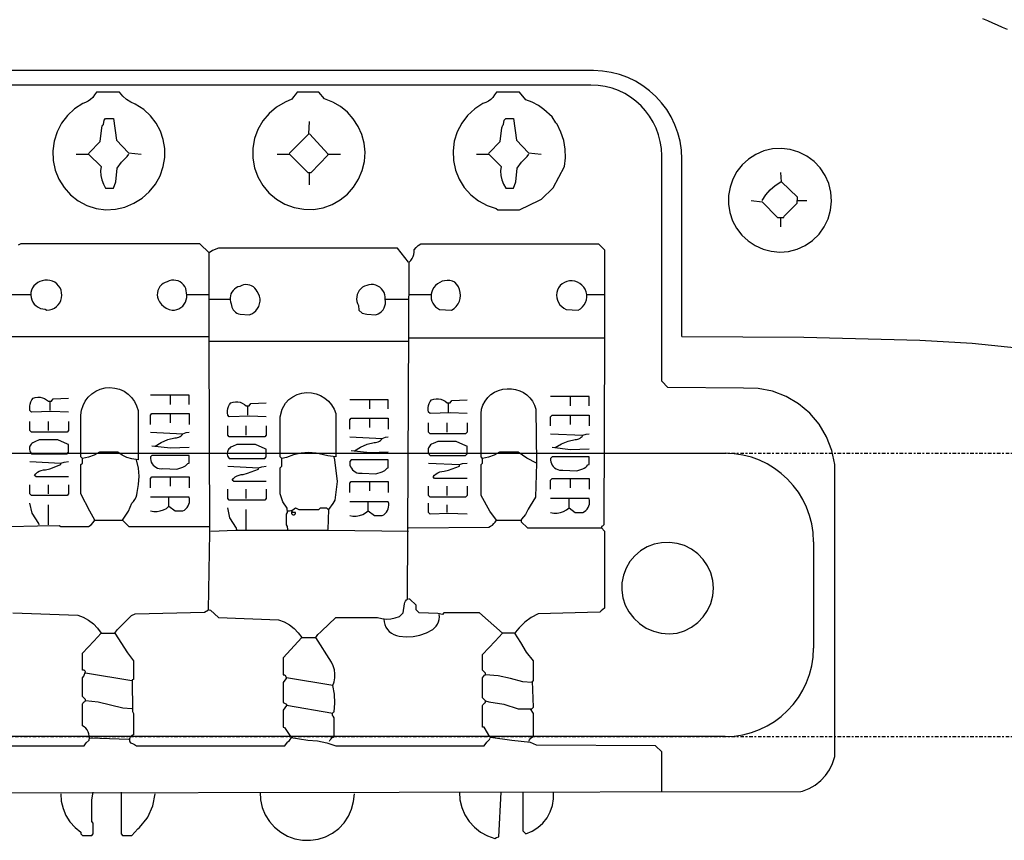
# Model space of a CAD drawing. Extents: x -68 to 722, y 3924 to 4942.
# Tile 4 of 25: x 135 to 191, y 4046 to 4092. Entities that reach past the tile are written whole.
import ezdxf

# ---------------------------------------------------------------- set-up
doc = ezdxf.new("R2010")
doc.units = 0
doc.linetypes.add('$CONSTRUCTION', pattern=[0.3, 0.2, -0.05, 0, -0.05])
doc.layers.get('0').update_dxf_attribs({"linetype": 'CONTINUOUS'})
doc.layers.add('$CONSTRUCTION', color=254, linetype='$CONSTRUCTION')
doc.layers.add('Cavities', color=7, linetype='CONTINUOUS')

# ---------------------------------------------------------------- blocks, each defined once
blk = doc.blocks.new('*G0')
at = {"layer": 'Cavities', "color": 7, "linetype": 'CONTINUOUS'}
for p, q in [((103.993526, 4067.866978), (174.974624, 4067.866978)), ((98.993526, 4056.854237), (98.993526, 4062.866978)), ((179.974624, 4062.866978), (179.974624, 4056.854237)), ((174.974624, 4051.854237), (103.993526, 4051.854237))]:
    blk.add_line(p, q, dxfattribs=at)
for centre, start, end in [((103.993526, 4062.866978), 90, 180), ((174.974624, 4062.866978), 0, 90), ((103.993526, 4056.854237), 180, 270), ((174.974624, 4056.854237), -90, 0)]:
    blk.add_arc(centre, 5, start, end, dxfattribs=at)
blk = doc.blocks.new('*C1')
at = {"layer": 'Cavities', "color": 7, "linetype": 'CONTINUOUS'}
blk.add_lwpolyline([(190.935729, 4091.818814), (190.659564, 4091.936277), (190.382611, 4092.054522), (190.10408, 4092.174332), (189.823184, 4092.296488), (189.539132, 4092.421773)], dxfattribs=at)

msp = doc.modelspace()

# ---------------------------------------------------------------- linework, layer by layer
at = {"layer": '$CONSTRUCTION'}
for p, q in [((61.839016, 4067.866978), (321.378693, 4067.866978)), ((61.839016, 4051.854237), (321.378693, 4051.854237))]:
    msp.add_line(p, q, dxfattribs=at)
at = {"color": 7, "linetype": 'CONTINUOUS'}
for p, q in [((167.530796, 4089.490158), (101.53343, 4089.490158)), ((167.395662, 4088.672824), (101.59547, 4088.672824)), ((140.747033, 4088.26771), (139.437263, 4088.26771)), ((152.011059, 4088.26771), (150.788607, 4088.26771)), ((163.362403, 4088.26771), (162.052633, 4088.26771)), ((152.534967, 4084.775003), (153.233512, 4084.775003)), ((171.395662, 4071.939303), (171.395662, 4084.672824)), ((172.530796, 4074.471516), (172.530796, 4084.490158)), ((151.487151, 4083.028649), (151.487151, 4083.727191)), ((179.079649, 4082.155472), (179.603557, 4082.155472)), ((178.11915, 4080.671072), (178.11915, 4081.194978)), ((134.547453, 4076.829093), (135.769905, 4076.829093)), ((144.589026, 4076.829093), (145.811479, 4076.829093)), ((145.811479, 4076.56714), (147.033931, 4076.56714)), ((155.765734, 4076.56714), (157.075505, 4076.56714)), ((157.075505, 4076.829093), (158.385275, 4076.829093)), ((167.117078, 4076.829093), (168.164895, 4076.829093)), ((134.547453, 4074.471516), (145.811479, 4074.471516)), ((145.811479, 4074.209563), (157.075505, 4074.209563)), ((157.075505, 4074.384198), (168.164895, 4074.384198)), ((172.530796, 4074.471516), (179.428397, 4074.428381)), ((179.428397, 4074.428381), (185.98048, 4074.250165)), ((185.98048, 4074.250165), (188.944491, 4074.080856)), ((188.944491, 4074.080856), (196.635288, 4073.286702)), ((171.744934, 4071.590032), (171.395662, 4071.939303)), ((176.022644, 4071.547246), (171.744934, 4071.590032)), ((176.845167, 4071.526421), (176.022644, 4071.547246)), ((177.652598, 4071.3682), (176.845167, 4071.526421)), ((143.628528, 4070.629538), (143.628528, 4071.153444)), ((154.892554, 4070.367584), (154.892554, 4070.891491)), ((166.243898, 4070.54222), (166.243898, 4071.066126)), ((178.422148, 4071.077048), (177.652598, 4071.3682)), ((179.132101, 4070.661183), (178.422148, 4071.077048)), ((136.817722, 4070.280267), (136.817722, 4070.804173)), ((147.99443, 4070.018314), (147.99443, 4070.54222)), ((159.345774, 4070.192949), (159.345774, 4070.716855)), ((179.76242, 4070.132341), (179.132101, 4070.661183)), ((143.628528, 4069.581725), (143.628528, 4070.105631)), ((154.892554, 4069.319772), (154.892554, 4069.843678)), ((166.243898, 4069.494408), (166.243898, 4070.018314)), ((180.295316, 4069.505447), (179.76242, 4070.132341)), ((136.730404, 4069.145137), (136.730404, 4069.669043)), ((147.907112, 4068.883184), (147.907112, 4069.40709)), ((159.258456, 4069.057819), (159.258456, 4069.581725)), ((180.715751, 4068.798193), (180.295316, 4069.505447)), ((181.011858, 4068.030538), (180.715751, 4068.798193)), ((181.175281, 4067.224148), (181.011858, 4068.030538)), ((181.175281, 4050.721105), (181.175281, 4067.224148)), ((143.628528, 4066.0017), (143.628528, 4066.525606)), ((166.243898, 4065.914382), (166.243898, 4066.438289)), ((136.730404, 4065.565112), (136.730404, 4066.089018)), ((154.892554, 4065.739747), (154.892554, 4066.263653)), ((159.258456, 4065.477794), (159.258456, 4066.0017)), ((147.907112, 4065.303159), (147.907112, 4065.827065)), ((136.730404, 4063.818758), (136.730404, 4064.953888)), ((159.258456, 4064.517299), (159.258456, 4064.953888)), ((147.907112, 4063.556805), (147.907112, 4064.691935)), ((141.445577, 4054.999672), (138.826036, 4055.43626)), ((152.796921, 4054.737718), (150.17738, 4055.174307)), ((152.796921, 4053.166), (150.17738, 4053.602589)), ((141.270941, 4051.681599), (139.087991, 4051.768917)), ((180.881944, 4049.981377), (181.05644, 4050.340206)), ((181.05644, 4050.340206), (181.175281, 4050.721105)), ((180.655721, 4049.652696), (180.881944, 4049.981377)), ((180.069521, 4049.114536), (180.382866, 4049.361564)), ((180.382866, 4049.361564), (180.655721, 4049.652696)), ((126.164922, 4048.669139), (179.253848, 4048.755933)), ((179.253848, 4048.755933), (179.350335, 4048.77392)), ((179.350335, 4048.77392), (179.722741, 4048.917174)), ((179.722741, 4048.917174), (180.069521, 4049.114536))]:
    msp.add_line(p, q, dxfattribs=at)
for points in [[(139.437263, 4088.26771), (139.328115, 4088.114904), (139.230591, 4087.980025), (139.113293, 4087.861936), (138.979072, 4087.763508), (138.831187, 4087.68713), (138.67323, 4087.634657), (138.208643, 4087.335002), (137.802567, 4086.959855), (137.467122, 4086.520413), (137.21232, 4086.029793), (137.045767, 4085.502638), (136.972435, 4084.954683), (136.994511, 4084.402284), (137.111338, 4083.861929), (137.319428, 4083.349746), (137.612569, 4082.881024), (137.982013, 4082.469752), (138.416732, 4082.128207), (138.90375, 4081.866583), (139.428531, 4081.692688), (139.972104, 4081.631283), (140.51829, 4081.661678), (141.051694, 4081.783018), (141.557281, 4081.991881), (142.020802, 4082.282381), (142.429192, 4082.646331), (142.770941, 4083.073472), (143.036415, 4083.551765), (143.218133, 4084.06773), (143.302406, 4084.573653), (143.302725, 4085.086546), (143.219081, 4085.592574), (143.05373, 4086.078083), (142.811134, 4086.529977), (142.497838, 4086.936063), (142.122292, 4087.285386), (141.637677, 4087.604096), (141.379286, 4087.716533), (141.141093, 4087.867104), (140.928681, 4088.052277), (140.747033, 4088.26771)], [(150.788607, 4088.26771), (150.679459, 4088.114904), (150.572649, 4088.00186), (150.482994, 4087.874781), (150.107526, 4087.708877), (149.627091, 4087.432106), (149.201966, 4087.076173), (148.845049, 4086.651874), (148.567166, 4086.172083), (148.376748, 4085.651353), (148.279571, 4085.105482), (148.278583, 4084.55103), (148.373815, 4084.004817), (148.562376, 4083.483412), (148.838547, 4083.002633), (149.193951, 4082.577066), (149.617804, 4082.21962), (150.09725, 4081.941139), (150.617743, 4081.75007), (151.163494, 4081.652212), (151.717947, 4081.650531), (152.264281, 4081.745079), (152.758452, 4081.92661), (153.216522, 4082.186089), (153.626294, 4082.51661), (153.976859, 4082.909371), (154.258883, 4083.353915), (154.464856, 4083.838406), (154.589295, 4084.349944), (154.628886, 4084.874909), (154.582575, 4085.399324), (154.444517, 4085.882683), (154.235357, 4086.339792), (153.959849, 4086.760258), (153.624256, 4087.134523), (153.236209, 4087.454079), (152.804527, 4087.71166), (152.339026, 4087.901413), (152.011059, 4088.26771)], [(162.052633, 4088.26771), (161.943485, 4088.114904), (161.845961, 4087.980025), (161.728663, 4087.861936), (161.594442, 4087.763508), (161.446557, 4087.68713), (161.2886, 4087.634657), (160.826346, 4087.33358), (160.422555, 4086.95771), (160.089184, 4086.518177), (159.836104, 4086.027998), (159.670811, 4085.501688), (159.598198, 4084.954831), (159.620417, 4084.403623), (159.736808, 4083.864385), (159.943926, 4083.353086), (160.235637, 4082.884866), (160.603303, 4082.473591), (161.036036, 4082.13144), (161.521023, 4081.868544), (162.043901, 4081.692688), (162.139951, 4081.631566), (163.362403, 4081.631566), (164.488806, 4082.172936), (164.593587, 4082.225326), (165.26157, 4082.875843), (165.894626, 4084.076461), (165.952563, 4084.566436), (165.939026, 4085.059639), (165.854299, 4085.545698), (165.700166, 4086.014393), (165.479865, 4086.455868), (165.405645, 4086.53882), (165.196082, 4086.870627), (164.737662, 4087.285386), (164.423772, 4087.517144), (164.079295, 4087.700376), (163.711675, 4087.831122), (163.362403, 4088.26771)], [(139.000672, 4084.775003), (139.022502, 4084.840491), (139.656082, 4085.478347), (139.738161, 4086.255474), (139.751942, 4086.30799), (139.772896, 4086.358078), (139.800615, 4086.404762), (139.83456, 4086.447137), (139.873853, 4086.695992), (139.961171, 4086.78331), (140.397761, 4086.78331), (140.572397, 4085.560862), (141.249286, 4084.843023), (141.969486, 4084.775003)], [(150.352016, 4084.775003), (150.373846, 4084.840491), (151.44419, 4085.915546), (151.487151, 4086.608674)], [(161.616042, 4084.775003), (161.637872, 4084.840491), (162.271452, 4085.478347), (162.353531, 4086.255474), (162.367312, 4086.30799), (162.388266, 4086.358078), (162.415985, 4086.404762), (162.44993, 4086.447137), (162.489223, 4086.695992), (162.576541, 4086.78331), (163.013131, 4086.78331), (163.187767, 4085.560862), (163.864656, 4084.843023), (164.584856, 4084.775003)], [(149.653472, 4084.775003), (150.352016, 4084.775003), (151.399833, 4083.727191), (151.574469, 4083.727191), (152.513138, 4084.709515), (152.534967, 4084.775003), (151.487151, 4085.910133)], [(138.302128, 4084.775003), (139.000672, 4084.775003), (139.699217, 4084.076461), (139.674597, 4083.8216), (139.689285, 4083.565973), (139.742935, 4083.315609), (139.834281, 4083.076409), (139.961171, 4082.854014), (140.397761, 4082.854014), (140.529262, 4083.208087), (140.611341, 4083.985214), (140.856181, 4084.316585), (141.074476, 4084.534879), (141.182645, 4084.646811), (141.270941, 4084.775003)], [(160.917498, 4084.775003), (161.616042, 4084.775003), (162.314587, 4084.076461), (162.289967, 4083.8216), (162.304655, 4083.565973), (162.358305, 4083.315609), (162.449651, 4083.076409), (162.576541, 4082.854014), (163.013131, 4082.854014), (163.144632, 4083.208087), (163.226711, 4083.985214), (163.471551, 4084.316585), (163.689846, 4084.534879), (163.798015, 4084.646811), (163.886311, 4084.775003)], [(178.555741, 4079.273989), (179.04584, 4079.401624), (179.506643, 4079.611738), (179.924387, 4079.898056), (180.286594, 4080.252024), (180.582445, 4080.66307), (180.803103, 4081.118917), (180.941978, 4081.605949), (180.994921, 4082.109619), (180.960351, 4082.614883), (180.8393, 4083.106648), (180.635385, 4083.570227), (180.354696, 4083.991772), (180.005617, 4084.358693), (179.598574, 4084.66003), (179.145726, 4084.886782), (178.660599, 4085.032176), (178.157682, 4085.09187), (177.651999, 4085.064081), (177.158652, 4084.949638), (176.714348, 4084.757677), (176.307665, 4084.495258), (175.949678, 4084.169528), (175.650137, 4083.789357), (175.4172, 4083.3651), (175.257209, 4082.90831), (175.174523, 4082.431428), (175.171394, 4081.947441), (175.247905, 4081.469529), (175.401975, 4081.010708), (175.629406, 4080.583474), (175.924005, 4080.199462), (176.27775, 4079.869129), (176.681005, 4079.601473), (177.122789, 4079.403782), (177.591071, 4079.28144), (178.073097, 4079.237779), (178.555741, 4079.273989)], [(176.460108, 4082.155472), (177.071334, 4082.068155), (177.944514, 4081.194978), (178.293786, 4081.194978), (178.315616, 4081.260466), (179.044721, 4081.9983), (179.079649, 4082.330108), (178.161587, 4083.210357), (178.11915, 4083.727191)], [(177.071334, 4082.155472), (177.273618, 4082.471607), (177.519209, 4082.755411), (177.803015, 4083.001001), (178.11915, 4083.203284)], [(134.722089, 4058.84165), (138.381326, 4058.719929), (138.699341, 4058.600077), (138.996279, 4058.434772), (139.265687, 4058.227607), (139.501709, 4057.983085), (139.699217, 4057.70652), (140.485079, 4057.70652), (140.613421, 4057.881984), (140.768863, 4058.033961), (141.423748, 4058.688844), (141.621174, 4058.798951), (145.548564, 4058.884348), (145.76782, 4059.017158), (145.854265, 4063.381296), (145.811479, 4074.209563), (145.811479, 4074.471516), (145.811479, 4079.186671), (145.287571, 4079.710577), (135.158679, 4079.710577), (135.024601, 4079.620202)], [(145.811479, 4059.016285), (145.880897, 4058.994805), (146.335387, 4058.579697), (149.732146, 4058.458674), (150.050156, 4058.33845), (150.347108, 4058.172909), (150.616587, 4057.965629), (150.852772, 4057.721087), (151.050561, 4057.444567), (151.836423, 4057.444567), (151.964765, 4057.620031), (152.120207, 4057.772008), (152.163866, 4057.815667), (152.971557, 4058.579697), (155.329144, 4058.579697), (155.576425, 4058.518762), (155.829966, 4058.494728), (156.084291, 4058.508113), (156.333908, 4058.558629), (156.573426, 4058.645185), (156.771114, 4058.848723), (156.850224, 4059.360317), (156.878483, 4059.43765), (156.918939, 4059.509359), (156.970518, 4059.573535), (157.031846, 4059.628469), (157.119077, 4078.660669), (157.210778, 4078.755698), (157.286964, 4078.863566), (157.345861, 4078.981764), (157.386099, 4079.107544), (157.406743, 4079.23798), (157.407313, 4079.370038), (157.513975, 4079.4996), (157.636952, 4079.613792), (157.774049, 4079.710577), (167.815623, 4079.710577), (168.164895, 4079.361306), (168.164895, 4074.384198), (168.121236, 4063.819107), (168.055747, 4063.75327), (167.990259, 4063.73144), (167.990259, 4063.644123), (168.164895, 4063.469487), (168.164895, 4059.103603), (168.068819, 4059.041385), (167.980742, 4058.968281), (167.901893, 4058.885309), (164.411267, 4058.799039), (164.010115, 4058.591638), (163.649764, 4058.319451), (163.340574, 4057.990302), (163.209929, 4057.857366), (163.100449, 4057.70652), (162.401905, 4057.70652), (161.092134, 4058.84165), (159.08382, 4058.84165), (158.996502, 4058.754332), (158.731491, 4058.801571), (157.686731, 4058.84165), (157.512095, 4059.016285), (157.512095, 4059.278238), (157.162823, 4059.627509), (157.075505, 4059.627509)], [(157.075505, 4078.662765), (156.464279, 4079.448624), (146.335387, 4079.448624), (145.999213, 4079.322013), (145.811479, 4079.186671)], [(136.643086, 4075.955916), (136.788245, 4075.969622), (136.928921, 4076.007958), (137.060964, 4076.069796), (137.180481, 4076.153311), (137.283948, 4076.256042), (137.368316, 4076.374959), (137.431096, 4076.506556), (137.470437, 4076.646953), (137.485179, 4076.79201), (137.474888, 4076.937452), (137.439866, 4077.078988), (137.381148, 4077.212447), (137.300463, 4077.333893), (137.200191, 4077.439745), (137.083289, 4077.526882), (136.953202, 4077.592736), (136.813768, 4077.635364), (136.669096, 4077.65351), (136.523452, 4077.646639), (136.381132, 4077.614953), (136.246098, 4077.575437), (136.119931, 4077.513167), (136.006432, 4077.430019), (135.909021, 4077.328497), (135.830632, 4077.211661), (135.773627, 4077.08303), (135.739723, 4076.94648), (135.729943, 4076.806124), (135.744579, 4076.666191), (135.783192, 4076.530896), (135.844618, 4076.404317), (135.927007, 4076.290266), (136.027876, 4076.192179), (136.144187, 4076.113012), (136.272434, 4076.05515), (136.408756, 4076.020335), (136.549044, 4076.009617), (136.643086, 4075.955916)], [(143.715846, 4075.955916), (143.848902, 4075.960059), (143.979397, 4075.986363), (144.103666, 4076.034092), (144.218219, 4076.101904), (144.319839, 4076.187894), (144.405671, 4076.289647), (144.473304, 4076.404306), (144.520838, 4076.528649), (144.54694, 4076.659184), (144.550874, 4076.792245), (144.532532, 4076.924095), (144.520739, 4077.049558), (144.487591, 4077.171137), (144.43407, 4077.285223), (144.361765, 4077.388433), (144.272821, 4077.477703), (144.169877, 4077.550386), (144.055987, 4077.604324), (143.93453, 4077.637918), (143.809111, 4077.650171), (143.683449, 4077.640719), (143.561273, 4077.609843), (143.446208, 4077.558458), (143.325631, 4077.519277), (143.213572, 4077.459974), (143.113359, 4077.382311), (143.02797, 4077.288595), (142.95994, 4077.181609), (142.91129, 4077.064532), (142.883465, 4076.94084), (142.877291, 4076.814207), (142.892953, 4076.688395), (142.929984, 4076.56714), (143.011334, 4076.414497), (143.117068, 4076.277609), (143.244208, 4076.160334), (143.389171, 4076.065975), (143.547874, 4075.99719), (143.715846, 4075.955916)], [(159.52041, 4075.955916), (159.660198, 4076.049361), (159.781678, 4076.165617), (159.881173, 4076.301166), (159.955671, 4076.451906), (160.00292, 4076.613276), (160.021488, 4076.780392), (160.010815, 4076.948198), (159.971223, 4077.111614), (159.90391, 4077.265697), (159.810913, 4077.405784), (159.695046, 4077.527635), (159.559228, 4077.585479), (159.415829, 4077.620541), (159.268643, 4077.631891), (159.121564, 4077.619231), (158.978482, 4077.582894), (158.843185, 4077.523842), (158.71925, 4077.443638), (158.609957, 4077.344404), (158.518197, 4077.228764), (158.446398, 4077.099778), (158.396336, 4076.979354), (158.366236, 4076.85246), (158.356877, 4076.72238), (158.368502, 4076.592484), (158.400809, 4076.466134), (158.452962, 4076.3466), (158.523611, 4076.236978), (158.610927, 4076.140107), (158.712649, 4076.058492), (158.826144, 4075.994249), (159.52041, 4075.955916)], [(166.680488, 4075.955916), (166.809718, 4076.036457), (166.923065, 4076.138141), (167.017109, 4076.257902), (167.089016, 4076.392128), (167.136615, 4076.53677), (167.158472, 4076.687466), (167.153928, 4076.839671), (167.123118, 4076.988794), (167.066973, 4077.130338), (166.987186, 4077.260034), (166.886164, 4077.373971), (166.766952, 4077.468711), (166.633147, 4077.541398), (166.488784, 4077.589838), (166.338218, 4077.612573), (166.185988, 4077.608914), (166.036687, 4077.578974), (165.894818, 4077.523655), (165.764659, 4077.444625), (165.650136, 4077.344268), (165.567925, 4077.223245), (165.507126, 4077.090171), (165.469454, 4076.948799), (165.455971, 4076.803117), (165.467058, 4076.657233), (165.502402, 4076.515261), (165.561006, 4076.381206), (165.641217, 4076.258849), (165.740773, 4076.15164), (165.856866, 4076.062603), (165.986223, 4075.994249), (166.680488, 4075.955916)], [(148.081748, 4075.693963), (148.219046, 4075.748501), (148.344968, 4075.82576), (148.455788, 4075.923453), (148.548229, 4076.038691), (148.619556, 4076.168064), (148.667659, 4076.307747), (148.691115, 4076.453606), (148.689229, 4076.601327), (148.662059, 4076.74654), (148.610407, 4076.884949), (148.535801, 4077.01246), (148.475116, 4077.109823), (148.399447, 4077.196058), (148.310798, 4077.268883), (148.211514, 4077.326372), (148.104223, 4077.367002), (147.991764, 4077.3897), (147.877113, 4077.393863), (147.763303, 4077.379382), (147.653348, 4077.346641), (147.550156, 4077.296505), (147.440353, 4077.263704), (147.337401, 4077.213373), (147.244075, 4077.146869), (147.162892, 4077.065988), (147.096044, 4076.972909), (147.045331, 4076.870144), (147.012124, 4076.760464), (146.997316, 4076.646829), (147.001308, 4076.532302), (147.023991, 4076.419973), (147.064755, 4076.312871), (147.071041, 4076.220199), (147.092015, 4076.129713), (147.127141, 4076.043726), (147.175521, 4075.964435), (147.235919, 4075.893867), (147.30679, 4075.833826), (147.386324, 4075.785847), (147.472488, 4075.751155), (147.563079, 4075.730637), (148.081748, 4075.693963)], [(155.241826, 4075.693963), (155.358428, 4075.73768), (155.466084, 4075.800269), (155.561764, 4075.879971), (155.642778, 4075.974542), (155.706847, 4076.081323), (155.752169, 4076.19731), (155.777468, 4076.319241), (155.782032, 4076.443684), (155.765734, 4076.56714), (155.765106, 4076.696991), (155.742809, 4076.824914), (155.699471, 4076.947321), (155.636307, 4077.060775), (155.55509, 4077.162093), (155.458099, 4077.248432), (155.348056, 4077.317368), (155.228049, 4077.366967), (155.101447, 4077.395837), (154.971801, 4077.403168), (154.842751, 4077.388754), (154.717918, 4077.352999), (154.596461, 4077.308405), (154.484051, 4077.24434), (154.383784, 4077.162567), (154.298419, 4077.065338), (154.23031, 4076.955332), (154.181329, 4076.835577), (154.152828, 4076.709371), (154.14559, 4076.580189), (154.159814, 4076.451589), (154.19511, 4076.327112), (154.250505, 4076.210186), (154.281328, 4075.955916), (154.455964, 4075.781281), (154.723157, 4075.730637), (155.241826, 4075.693963)], [(139.349945, 4064.080711), (139.070527, 4064.595885), (138.564082, 4065.565112), (138.564082, 4067.224148), (138.6514, 4067.311465), (138.6514, 4067.573418), (138.564082, 4067.660736), (138.564082, 4070.018314), (138.60025, 4070.293162), (138.682365, 4070.55794), (138.808063, 4070.805023), (138.973724, 4071.027299), (139.174581, 4071.218367), (139.404849, 4071.372726), (139.657899, 4071.485934), (139.926446, 4071.55473), (140.202759, 4071.577133), (140.478882, 4071.5525), (140.746865, 4071.481538), (140.998993, 4071.366291), (141.228007, 4071.210078), (141.427314, 4071.017394), (141.591176, 4070.793789), (141.714875, 4070.545699), (141.794849, 4070.280267), (141.794849, 4067.486101), (141.436846, 4067.547223), (141.158304, 4067.629021), (140.896909, 4067.755312), (140.659715, 4067.922689), (139.611899, 4067.922689), (139.312505, 4067.753701), (138.98941, 4067.636213), (138.6514, 4067.573418)], [(162.052633, 4064.080711), (161.685897, 4064.595885), (161.179452, 4065.477794), (161.179452, 4067.224148), (161.26677, 4067.311465), (161.26677, 4067.573418), (161.179452, 4067.660736), (161.179452, 4070.105631), (161.214886, 4070.35249), (161.291166, 4070.589927), (161.406136, 4070.811234), (161.556549, 4071.010158), (161.738155, 4071.181081), (161.945823, 4071.319172), (162.173686, 4071.42053), (162.415307, 4071.482293), (162.663859, 4071.502714), (162.902358, 4071.505715), (163.138416, 4071.471552), (163.366278, 4071.401057), (163.580388, 4071.29595), (163.775526, 4071.158794), (163.946933, 4070.992932), (164.09043, 4070.802409), (164.202518, 4070.59187), (164.280465, 4070.366449), (164.322901, 4067.311465), (164.261779, 4065.381745), (163.9518, 4064.8884), (163.851384, 4064.709398), (163.685918, 4064.411309), (163.471551, 4064.146199), (163.449721, 4064.080711)], [(137.865538, 4070.192949), (136.908358, 4070.232679), (135.769905, 4070.192949), (135.682587, 4070.280267), (135.667362, 4070.403217), (135.670343, 4070.527071), (135.691467, 4070.649147), (135.730276, 4070.766802), (135.78593, 4070.877487), (135.857223, 4070.978808), (135.98569, 4071.01872), (136.11899, 4071.036828), (136.253448, 4071.032634), (136.38536, 4071.006251), (136.511089, 4070.958409), (136.62717, 4070.890425), (136.730404, 4070.804173), (136.90504, 4070.804173), (136.996724, 4070.935586), (137.865538, 4070.978808)], [(144.676344, 4070.629538), (144.676344, 4071.153444), (142.493394, 4071.153444)], [(150.264698, 4063.556805), (150.238503, 4063.722708), (150.17738, 4063.818758), (150.17738, 4064.429982), (150.247235, 4064.526031), (150.229771, 4064.761789), (149.985281, 4065.119791), (149.828108, 4065.565112), (149.828108, 4067.049512), (149.915426, 4067.13683), (149.915426, 4067.573418), (149.828108, 4067.660736), (149.828108, 4069.930996), (149.949044, 4070.360861), (150.12499, 4070.699392), (150.316675, 4070.895505), (150.538304, 4071.057011), (150.783706, 4071.179411), (151.046046, 4071.259296), (151.318018, 4071.294441), (151.592048, 4071.283868), (151.860503, 4071.227872), (152.115908, 4071.128011), (152.351149, 4070.987067), (152.559676, 4070.808964), (152.73568, 4070.598664), (152.874261, 4070.362023), (152.971557, 4070.105631), (152.971557, 4067.660736), (152.527283, 4067.717231), (152.280697, 4067.778877), (151.861855, 4067.872905), (151.433793, 4067.905043), (151.005607, 4067.874606), (150.586394, 4067.782242), (150.185064, 4067.629913), (149.915426, 4067.573418)], [(155.94037, 4070.367584), (155.94037, 4070.891491), (153.75742, 4070.891491)], [(160.39359, 4070.105631), (159.43641, 4070.145361), (158.297957, 4070.105631), (158.210639, 4070.192949), (158.195414, 4070.3159), (158.198395, 4070.439754), (158.219519, 4070.561829), (158.258328, 4070.679484), (158.313982, 4070.79017), (158.385275, 4070.891491), (158.513742, 4070.931403), (158.647042, 4070.949511), (158.7815, 4070.945316), (158.913412, 4070.918934), (159.039141, 4070.871091), (159.155222, 4070.803107), (159.258456, 4070.716855), (159.433092, 4070.716855), (159.524776, 4070.848268), (160.39359, 4070.891491)], [(167.291715, 4070.54222), (167.291715, 4071.066126), (165.108764, 4071.066126)], [(149.042246, 4069.930996), (148.085066, 4069.970726), (146.946613, 4069.930996), (146.859295, 4070.018314), (146.84407, 4070.141264), (146.847051, 4070.265118), (146.868175, 4070.387194), (146.906984, 4070.504848), (146.962638, 4070.615534), (147.033931, 4070.716855), (147.162398, 4070.756767), (147.295698, 4070.774875), (147.430156, 4070.770681), (147.562068, 4070.744298), (147.687797, 4070.696456), (147.803878, 4070.628472), (147.907112, 4070.54222), (148.081748, 4070.54222), (148.173432, 4070.673633), (149.042246, 4070.716855)], [(142.493394, 4069.494408), (142.493394, 4070.018314), (142.580712, 4070.105631), (144.676344, 4070.105631), (144.676344, 4069.494408)], [(153.75742, 4069.232455), (153.75742, 4069.756361), (153.844738, 4069.843678), (155.94037, 4069.843678), (155.94037, 4069.232455)], [(165.108764, 4069.40709), (165.108764, 4069.930996), (165.196082, 4070.018314), (167.291715, 4070.018314), (167.291715, 4069.40709)], [(137.865538, 4069.669043), (137.865538, 4069.145137), (137.77822, 4069.057819), (135.769905, 4069.057819), (135.682587, 4069.145137), (135.682587, 4069.669043)], [(149.042246, 4069.40709), (149.042246, 4068.883184), (148.954928, 4068.795866), (146.946613, 4068.795866), (146.859295, 4068.883184), (146.859295, 4069.40709)], [(160.39359, 4069.581725), (160.39359, 4069.057819), (160.306272, 4068.970501), (158.297957, 4068.970501), (158.210639, 4069.057819), (158.210639, 4069.581725)], [(137.77822, 4067.835372), (137.865538, 4067.922689), (137.865538, 4068.359278), (137.80005, 4068.381107), (137.254312, 4068.621231), (136.206495, 4068.621231), (135.953273, 4068.507718), (135.848492, 4068.464059), (135.795875, 4068.42461), (135.750245, 4068.377254), (135.712775, 4068.32321), (135.684432, 4068.263869), (135.665944, 4068.200759), (135.657787, 4068.135505), (135.660171, 4068.069785), (135.673036, 4068.005293), (135.696049, 4067.943689), (135.728618, 4067.886558), (135.769905, 4067.835372), (137.77822, 4067.835372)], [(142.493394, 4069.057819), (144.327072, 4068.970501), (144.51044, 4069.031624), (144.676344, 4069.057819)], [(142.755348, 4068.27196), (143.107703, 4068.478908), (143.485679, 4068.6342), (143.88175, 4068.734744), (143.957444, 4068.735755), (144.032038, 4068.748653), (144.103676, 4068.773115), (144.17058, 4068.808534), (144.231083, 4068.85403), (144.283684, 4068.90847), (144.327072, 4068.970501)], [(153.75742, 4068.795866), (155.591098, 4068.708548), (155.774466, 4068.769671), (155.94037, 4068.795866)], [(154.019374, 4068.010007), (154.371729, 4068.216955), (154.749705, 4068.372247), (155.145776, 4068.472791), (155.22147, 4068.473802), (155.296064, 4068.4867), (155.367702, 4068.511162), (155.434606, 4068.546581), (155.495109, 4068.592077), (155.54771, 4068.646517), (155.591098, 4068.708548)], [(165.108764, 4068.970501), (166.942442, 4068.883184), (167.12581, 4068.944306), (167.291715, 4068.970501)], [(165.370718, 4068.184642), (165.723073, 4068.39159), (166.101049, 4068.546882), (166.49712, 4068.647426), (166.572814, 4068.648438), (166.647408, 4068.661335), (166.719047, 4068.685798), (166.78595, 4068.721217), (166.846453, 4068.766712), (166.899054, 4068.821152), (166.942442, 4068.883184)], [(144.676344, 4068.184642), (143.625468, 4068.154852), (142.580712, 4068.27196)], [(148.954928, 4067.573418), (149.042246, 4067.660736), (149.042246, 4068.097325), (148.976758, 4068.119154), (148.43102, 4068.359278), (147.383203, 4068.359278), (147.129981, 4068.245765), (147.0252, 4068.202106), (146.972583, 4068.162657), (146.926953, 4068.115301), (146.889483, 4068.061257), (146.86114, 4068.001916), (146.842652, 4067.938806), (146.834495, 4067.873551), (146.836879, 4067.807832), (146.849744, 4067.74334), (146.872757, 4067.681736), (146.905326, 4067.624605), (146.946613, 4067.573418), (148.954928, 4067.573418)], [(160.306272, 4067.748054), (160.39359, 4067.835372), (160.39359, 4068.27196), (160.328102, 4068.293789), (159.782364, 4068.533913), (158.734547, 4068.533913), (158.481325, 4068.4204), (158.376544, 4068.376741), (158.323927, 4068.337292), (158.278297, 4068.289937), (158.240827, 4068.235892), (158.212484, 4068.176551), (158.193996, 4068.113441), (158.185839, 4068.048187), (158.188223, 4067.982468), (158.201088, 4067.917976), (158.224101, 4067.856371), (158.25667, 4067.799241), (158.297957, 4067.748054), (160.306272, 4067.748054)], [(167.291715, 4068.097325), (166.240838, 4068.067534), (165.196082, 4068.184642)], [(143.9778, 4066.962195), (144.319388, 4067.080336), (144.403572, 4067.115049), (144.481413, 4067.162299), (144.551061, 4067.22096), (144.610856, 4067.289636), (144.676344, 4067.311465), (144.676344, 4067.748054), (142.580712, 4067.748054), (142.493394, 4067.660736), (142.493085, 4067.56014), (142.509202, 4067.460842), (142.541315, 4067.365508), (142.58856, 4067.276695), (142.64967, 4067.196787), (142.723006, 4067.127927), (142.8066, 4067.071963), (142.898208, 4067.030397), (142.995374, 4067.004344), (143.095489, 4066.994503), (143.195867, 4067.001138), (143.9778, 4066.962195)], [(152.534967, 4063.556805), (152.578364, 4064.688617), (152.814385, 4065.032474), (152.928248, 4065.21977), (153.058875, 4066.263653), (152.910435, 4067.494833), (152.884239, 4067.660736)], [(155.94037, 4067.922689), (154.889494, 4067.892899), (153.844738, 4068.010007)], [(164.322901, 4067.311465), (163.777147, 4067.579627), (163.275085, 4067.922689), (162.227269, 4067.922689), (161.927875, 4067.753701), (161.60478, 4067.636213), (161.26677, 4067.573418)], [(166.59317, 4066.874877), (166.934758, 4066.993018), (167.018942, 4067.027732), (167.096783, 4067.074981), (167.166431, 4067.133642), (167.226226, 4067.202318), (167.291715, 4067.224148), (167.291715, 4067.660736), (165.196082, 4067.660736), (165.108764, 4067.573418), (165.108455, 4067.472822), (165.124573, 4067.373524), (165.156685, 4067.27819), (165.20393, 4067.189378), (165.26504, 4067.109469), (165.338376, 4067.040609), (165.42197, 4066.984646), (165.513578, 4066.94308), (165.610744, 4066.917027), (165.710859, 4066.907186), (165.811237, 4066.913821), (166.59317, 4066.874877)], [(135.682587, 4067.398783), (137.428948, 4067.311465), (137.611268, 4067.36796), (137.865538, 4067.398783)], [(137.865538, 4066.525606), (136.031859, 4066.525606), (135.944541, 4066.612924), (136.019939, 4066.70755), (136.110188, 4066.788135), (136.212714, 4066.85238), (136.324591, 4066.898452), (136.442626, 4066.925035), (136.563452, 4066.931372), (136.810038, 4066.993018), (137.428948, 4067.224148), (137.428948, 4067.311465)], [(140.921669, 4064.080711), (140.987158, 4064.189858), (141.2487, 4064.598122), (141.445577, 4065.041206), (141.540667, 4065.140505), (141.619169, 4065.253375), (141.679176, 4065.377075), (141.719229, 4065.508597), (141.738355, 4065.644745), (141.826135, 4066.102294), (141.850361, 4066.567556), (141.810576, 4067.031747), (141.707531, 4067.486101)], [(146.859295, 4067.13683), (148.605656, 4067.049512), (148.787976, 4067.106007), (149.042246, 4067.13683)], [(149.042246, 4066.263653), (147.208567, 4066.263653), (147.121249, 4066.350971), (147.196647, 4066.445597), (147.286896, 4066.526182), (147.389422, 4066.590427), (147.501299, 4066.636499), (147.619334, 4066.663082), (147.74016, 4066.669418), (147.986746, 4066.731065), (148.605656, 4066.962195), (148.605656, 4067.049512)], [(155.241826, 4066.700242), (155.583414, 4066.818382), (155.667598, 4066.853096), (155.745439, 4066.900346), (155.815087, 4066.959007), (155.874882, 4067.027683), (155.94037, 4067.049512), (155.94037, 4067.486101), (153.844738, 4067.486101), (153.75742, 4067.398783), (153.757111, 4067.298186), (153.773228, 4067.198889), (153.805341, 4067.103555), (153.852586, 4067.014742), (153.913696, 4066.934834), (153.987032, 4066.865974), (154.070626, 4066.81001), (154.162234, 4066.768444), (154.2594, 4066.742391), (154.359515, 4066.73255), (154.459893, 4066.739185), (155.241826, 4066.700242)], [(158.210639, 4067.311465), (159.957, 4067.224148), (160.13932, 4067.280642), (160.39359, 4067.311465)], [(160.39359, 4066.438289), (158.559911, 4066.438289), (158.472593, 4066.525606), (158.547991, 4066.620232), (158.63824, 4066.700818), (158.740766, 4066.765062), (158.852643, 4066.811134), (158.970678, 4066.837717), (159.091504, 4066.844054), (159.33809, 4066.9057), (159.957, 4067.13683), (159.957, 4067.224148)], [(142.493394, 4065.914382), (142.493394, 4066.438289), (142.580712, 4066.525606), (144.676344, 4066.525606), (144.676344, 4065.914382)], [(165.108764, 4065.827065), (165.108764, 4066.350971), (165.196082, 4066.438289), (167.291715, 4066.438289), (167.291715, 4065.827065)], [(137.865538, 4066.089018), (137.865538, 4065.565112), (137.77822, 4065.477794), (135.769905, 4065.477794), (135.682587, 4065.565112), (135.682587, 4066.089018)], [(153.75742, 4065.652429), (153.75742, 4066.176336), (153.844738, 4066.263653), (155.94037, 4066.263653), (155.94037, 4065.652429)], [(160.39359, 4066.0017), (160.39359, 4065.477794), (160.306272, 4065.390476), (158.297957, 4065.390476), (158.210639, 4065.477794), (158.210639, 4066.0017)], [(143.54121, 4064.86657), (143.890482, 4064.604617), (144.327072, 4064.604617), (144.417759, 4064.655878), (144.499151, 4064.720893), (144.569183, 4064.798011), (144.626075, 4064.885275), (144.668383, 4064.980468), (144.695032, 4065.081172), (144.705347, 4065.184832), (144.699064, 4065.288813), (144.676344, 4065.390476), (142.493394, 4065.390476)], [(142.493394, 4064.604617), (142.678138, 4064.573285), (142.86552, 4064.572759), (143.050437, 4064.603053), (143.227856, 4064.663343), (143.392945, 4064.751986), (143.54121, 4064.86657), (143.54121, 4065.390476)], [(149.042246, 4065.827065), (149.042246, 4065.303159), (148.954928, 4065.215841), (146.946613, 4065.215841), (146.859295, 4065.303159), (146.859295, 4065.827065)], [(166.15658, 4064.779253), (166.505852, 4064.517299), (166.942442, 4064.517299), (167.033129, 4064.56856), (167.114521, 4064.633575), (167.184553, 4064.710694), (167.241445, 4064.797957), (167.283753, 4064.89315), (167.310402, 4064.993855), (167.320717, 4065.097514), (167.314435, 4065.201495), (167.291715, 4065.303159), (165.108764, 4065.303159)], [(165.108764, 4064.517299), (165.293508, 4064.485968), (165.48089, 4064.485441), (165.665807, 4064.515736), (165.843226, 4064.576025), (166.008315, 4064.664669), (166.15658, 4064.779253), (166.15658, 4065.303159)], [(136.206495, 4063.818758), (136.184928, 4063.887564), (135.798895, 4064.483682), (135.682587, 4065.041206)], [(147.383203, 4063.556805), (147.361636, 4063.625611), (146.975603, 4064.221729), (146.859295, 4064.779253)], [(150.264698, 4064.604617), (150.360841, 4064.611235), (150.454791, 4064.6327), (150.544268, 4064.668491), (150.627104, 4064.71774), (150.701289, 4064.779253), (150.875925, 4064.691935), (152.011059, 4064.691935), (152.098377, 4064.779253), (152.447649, 4064.779253), (152.534967, 4064.691935)], [(154.805236, 4064.604617), (155.154508, 4064.342664), (155.591098, 4064.342664), (155.681785, 4064.393925), (155.763177, 4064.45894), (155.833209, 4064.536058), (155.890101, 4064.623322), (155.932409, 4064.718515), (155.959058, 4064.819219), (155.969373, 4064.922878), (155.96309, 4065.02686), (155.94037, 4065.128523), (153.75742, 4065.128523)], [(153.75742, 4064.342664), (153.942164, 4064.311332), (154.129546, 4064.310806), (154.314463, 4064.3411), (154.491882, 4064.40139), (154.656971, 4064.490033), (154.805236, 4064.604617), (154.805236, 4065.128523)], [(160.39359, 4064.429982), (159.34883, 4064.470061), (158.297957, 4064.429982), (158.210639, 4064.517299), (158.210639, 4065.041206)], [(150.526653, 4064.604617), (150.510012, 4064.593098), (150.495599, 4064.578891), (150.483842, 4064.562418), (150.47509, 4064.54417), (150.469605, 4064.52469), (150.467548, 4064.504556), (150.468983, 4064.484369), (150.473865, 4064.464729), (150.482049, 4064.446219), (150.493293, 4064.429392), (150.507261, 4064.414747), (150.523538, 4064.40272), (150.541639, 4064.393669), (150.561027, 4064.387864), (150.581124, 4064.385477), (150.601332, 4064.386578), (150.62105, 4064.391136), (150.639692, 4064.399015), (150.656702, 4064.40998), (150.671575, 4064.423705), (150.683868, 4064.439782), (150.693216, 4064.457732), (150.69934, 4064.477021), (150.702058, 4064.497076), (150.701289, 4064.517299), (150.526653, 4064.517299)], [(134.547453, 4063.73144), (136.116994, 4063.772654), (137.336915, 4063.781124), (137.428948, 4063.73144), (139.000672, 4063.73144), (139.136174, 4063.827686), (139.253698, 4063.94521), (139.349945, 4064.080711), (140.921669, 4064.080711), (141.270941, 4063.73144), (145.811479, 4063.73144)], [(157.075505, 4063.644123), (161.615257, 4063.686908), (161.723311, 4063.739279), (161.822943, 4063.806301), (161.912179, 4063.886647), (161.989251, 4063.978725), (162.052633, 4064.080711), (163.449721, 4064.080711), (163.449721, 4063.993393), (163.798993, 4063.644123), (167.990259, 4063.644123)], [(145.898797, 4063.469487), (147.293441, 4063.510439), (152.53584, 4063.513146), (157.075505, 4063.469487)], [(172.268842, 4057.70652), (172.689403, 4057.834964), (173.082169, 4058.032712), (173.435815, 4058.294062), (173.740144, 4058.611477), (173.986381, 4058.975807), (174.167426, 4059.376545), (174.278058, 4059.802137), (174.315089, 4060.240311), (174.277449, 4060.678434), (174.166226, 4061.103872), (173.984624, 4061.504358), (173.737881, 4061.868345), (173.433112, 4062.185338), (173.079103, 4062.446196), (172.686063, 4062.643398), (172.265324, 4062.771257), (171.829017, 4062.826088), (171.389724, 4062.806309), (170.968209, 4062.723131), (170.566788, 4062.569981), (170.196987, 4062.351256), (169.869422, 4062.073237), (169.593499, 4061.743906), (169.377138, 4061.372718), (169.226553, 4060.970329), (169.146066, 4060.548293), (169.137988, 4060.118727), (169.202551, 4059.693964), (169.337902, 4059.286198), (169.540154, 4058.907138), (169.812474, 4058.547131), (170.141641, 4058.23824), (170.518213, 4057.989327), (170.931389, 4057.80753), (171.369318, 4057.698064), (171.81944, 4057.664069), (172.268842, 4057.70652)], [(155.678416, 4058.492379), (155.696408, 4058.336837), (155.738297, 4058.185965), (155.80307, 4058.043412), (155.889161, 4057.912624), (155.994488, 4057.796765), (156.116504, 4057.698636), (156.252258, 4057.62061), (156.398468, 4057.564575), (156.551597, 4057.531884), (156.945325, 4057.486538), (157.341353, 4057.502052), (157.730328, 4057.578058), (158.103066, 4057.712763), (158.450764, 4057.902985), (158.55829, 4057.991722), (158.650662, 4058.096142), (158.725618, 4058.21369), (158.781326, 4058.34149), (158.816421, 4058.476413), (158.830046, 4058.615159), (158.821866, 4058.754332)], [(130.356187, 4051.332329), (138.738718, 4051.332329), (138.86706, 4051.507793), (139.022502, 4051.65977), (139.040592, 4051.778016), (139.038843, 4051.897624), (139.017304, 4052.015291), (138.976569, 4052.127763), (138.917765, 4052.231933), (138.842516, 4052.324922), (138.752903, 4052.404161), (138.6514, 4052.467459), (138.6514, 4053.689906), (138.675334, 4053.734326), (138.70546, 4053.774804), (138.741139, 4053.810482), (138.781616, 4053.840608), (138.826036, 4053.864542), (138.826036, 4053.951859), (138.6514, 4054.126495), (138.6514, 4055.174307), (138.721255, 4055.270356), (138.826036, 4055.523578), (138.738718, 4055.610895), (138.6514, 4055.610895), (138.6514, 4056.57139), (139.284456, 4057.248102), (139.699217, 4057.70652)], [(140.485079, 4057.70652), (141.203794, 4056.584837), (141.532895, 4056.134801), (141.532895, 4055.086989), (141.467407, 4055.06516), (141.471773, 4053.26205), (141.532895, 4053.166), (141.532895, 4051.943553), (141.487699, 4051.931539), (141.445171, 4051.912086), (141.406526, 4051.885751), (141.372866, 4051.853286), (141.345153, 4051.815616), (141.324178, 4051.773818), (141.31054, 4051.729085), (141.304629, 4051.682695), (141.306613, 4051.635971), (141.316436, 4051.590249), (141.333817, 4051.546833), (141.358259, 4051.506964), (141.483543, 4051.467724), (141.600969, 4051.409011), (141.707531, 4051.332329), (150.090062, 4051.332329), (150.242869, 4051.528793), (150.286528, 4051.572452), (150.347979, 4051.629292), (150.39937, 4051.695366), (150.439335, 4051.768917)], [(171.395662, 4048.712798), (171.395662, 4050.983058), (171.04639, 4051.332329), (164.323425, 4051.375464), (163.982361, 4051.524428), (162.929131, 4051.634011), (161.713664, 4051.810044), (161.685897, 4051.847503), (161.354088, 4052.380141), (161.26677, 4052.380141), (161.26677, 4053.602589), (161.290704, 4053.647008), (161.32083, 4053.687486), (161.356509, 4053.723165), (161.396986, 4053.75329), (161.441406, 4053.777224), (161.441406, 4053.864542), (161.26677, 4054.039177), (161.26677, 4055.174307), (161.375918, 4055.327113), (161.441406, 4055.348942), (161.441406, 4055.43626), (161.26677, 4055.610895), (161.26677, 4056.484072), (161.987144, 4057.248102), (162.401905, 4057.70652)], [(161.441406, 4053.864542), (161.620758, 4053.814858), (162.462525, 4053.683848), (163.275085, 4053.427953), (164.060947, 4053.427953), (164.148265, 4053.515271), (164.082777, 4054.977842), (164.148265, 4054.999672), (164.148265, 4056.134801), (163.746789, 4056.622718), (163.429551, 4057.169167), (163.100449, 4057.70652)], [(151.050561, 4057.444567), (150.002744, 4056.309437), (150.002744, 4055.348942), (150.090062, 4055.348942), (150.17738, 4055.174307), (150.155551, 4055.108819), (150.002744, 4054.912354), (150.002744, 4053.777224), (150.17738, 4053.689906), (150.17738, 4053.602589), (150.002744, 4053.340635), (150.002744, 4052.380141), (150.068233, 4052.358312), (150.452432, 4051.80821), (151.395118, 4051.643966), (151.933299, 4051.613137), (152.462128, 4051.508596), (152.971557, 4051.332329), (161.354088, 4051.332329), (161.506895, 4051.528793), (161.550554, 4051.572452), (161.612005, 4051.629292), (161.663396, 4051.695366), (161.703361, 4051.768917)], [(152.622285, 4051.594282), (152.656372, 4051.662242), (152.700866, 4051.723893), (152.754628, 4051.777654), (152.816279, 4051.822148), (152.884239, 4051.856235), (152.884239, 4052.904047), (152.823117, 4053.000097), (152.805983, 4053.019826), (152.792503, 4053.042211), (152.783079, 4053.066584), (152.777994, 4053.092215), (152.777399, 4053.118339), (152.781312, 4053.144175), (152.789616, 4053.168951), (152.802063, 4053.191927), (152.81828, 4053.212416), (152.837784, 4053.229806), (152.859992, 4053.243577), (152.884239, 4053.253318), (152.920388, 4053.750523), (152.891114, 4054.24818), (152.796921, 4054.737718), (152.873468, 4054.95347), (152.915416, 4055.178522), (152.921739, 4055.407362), (152.892283, 4055.634387), (152.827768, 4055.854036), (152.729774, 4056.060931), (151.836423, 4057.444567)], [(164.060947, 4054.912354), (163.542278, 4054.949027), (162.851593, 4055.126282), (162.154689, 4055.289482), (161.441406, 4055.348942)], [(141.445577, 4053.427953), (140.926908, 4053.464627), (140.230809, 4053.633412), (139.536096, 4053.795612), (138.826036, 4053.864542)], [(163.886311, 4051.594282), (163.920398, 4051.662242), (163.964892, 4051.723893), (164.018654, 4051.777654), (164.080305, 4051.822148), (164.148265, 4051.856235), (164.148265, 4053.166), (163.973629, 4053.427953)], [(137.428948, 4048.62548), (137.455142, 4048.198979), (137.551981, 4047.782793), (137.71676, 4047.388537), (137.94488, 4047.027219), (138.229974, 4046.708925), (138.564082, 4046.442538), (138.564082, 4046.355221), (138.6514, 4046.267903), (139.175309, 4046.267903), (139.262627, 4046.355221), (139.262627, 4046.966444), (139.175309, 4047.053762), (139.175309, 4048.27621), (139.262627, 4048.712798)], [(140.834351, 4048.712798), (140.834351, 4046.355221), (140.921669, 4046.267903), (141.445577, 4046.267903), (141.77302, 4046.639003), (141.873436, 4046.721955), (142.301294, 4047.237129), (142.340587, 4047.293886), (142.630396, 4047.931654), (142.755348, 4048.62548)], [(148.692974, 4048.712798), (148.719034, 4048.271494), (148.817726, 4047.840577), (148.986329, 4047.431919), (149.2202, 4047.056774), (149.512897, 4046.725477), (149.856358, 4046.447153), (150.241122, 4046.229469), (150.656591, 4046.07842), (151.09132, 4045.998167), (151.533336, 4045.990921), (151.970462, 4046.056881), (152.390659, 4046.194231), (152.782351, 4046.399186), (153.13475, 4046.666103), (153.43815, 4046.987628), (153.684192, 4047.354905), (153.866099, 4047.757818), (153.978862, 4048.185267), (154.019374, 4048.62548)], [(159.957, 4048.712798), (159.987148, 4048.269179), (160.090831, 4047.836794), (160.265147, 4047.427744), (160.505217, 4047.05348), (160.804322, 4046.724475), (161.15409, 4046.449939), (161.544732, 4046.237555), (161.965315, 4046.093267), (162.060317, 4046.149762), (162.185007, 4046.194032), (162.314587, 4048.712798)], [(163.537039, 4048.712798), (163.537039, 4046.529856), (163.711675, 4046.355221), (164.064485, 4046.501672), (164.387762, 4046.705178), (164.672361, 4046.959983), (164.910233, 4047.25888), (165.094649, 4047.593414), (165.220394, 4047.954122), (165.283909, 4048.330801), (165.2834, 4048.712798)]]:
    msp.add_lwpolyline(points, dxfattribs=at)
for centre, radius in [((167.530796, 4084.490158), 5), ((167.395662, 4084.672824), 4)]:
    msp.add_arc(centre, radius, 0, 90, dxfattribs=at)

# ---------------------------------------------------------------- block references
at = {"layer": 'Cavities', "color": 7, "linetype": 'CONTINUOUS'}
for name in ['*C1', '*G0']:
    msp.add_blockref(name, (0, 0), dxfattribs=at)

doc.saveas('drawing.dxf')
